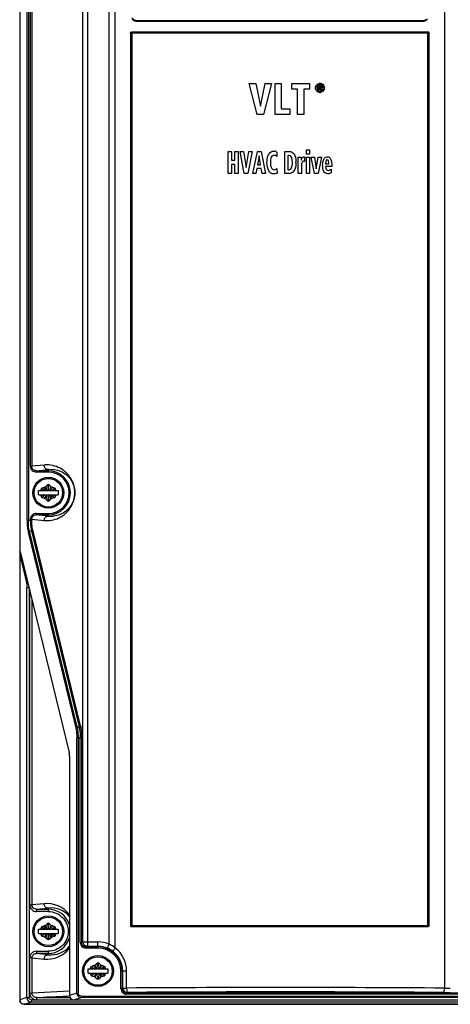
# Model space of a CAD drawing. Header units: inches. Extents: x 0 to 82.7, y 0 to 58.5.
# Tile 4 of 67: x 9.8 to 13.6, y 19.6 to 28.4. Entities that reach past the tile are written whole.
import ezdxf

# ---------------------------------------------------------------- set-up
doc = ezdxf.new("R2010")
doc.units = ezdxf.units.IN
doc.header["$LTSCALE"] = 4.547244
doc.header["$MEASUREMENT"] = 0
doc.layers.get('0').update_dxf_attribs({"linetype": 'CONTINUOUS'})

msp = doc.modelspace()

# ---------------------------------------------------------------- linework, layer by layer
at = {"color": 7, "linetype": 'CONTINUOUS'}
for p, q in [((9.758, 36.0884), (9.758, 19.6232)), ((9.8236, 23.9057), (9.8236, 36.0641)), ((9.8352, 36.0641), (9.8352, 23.9057)), ((10.362, 35.8936), (10.362, 20.1002)), ((10.5581, 20.1189), (10.5581, 35.8936)), ((10.3232, 20.1395), (10.3232, 35.8543)), ((10.6106, 20.0854), (10.6106, 35.854)), ((13.551, 35.854), (13.551, 19.7273)), ((9.8546, 24.3874), (9.8546, 29.9384)), ((9.8663, 29.9384), (9.8663, 24.3874)), ((10.8094, 28.3661), (10.8068, 28.3661)), ((10.8076, 28.362), (13.354, 28.362)), ((13.3547, 28.3661), (13.3522, 28.3661)), ((10.7483, 28.2587), (10.7483, 20.2836)), ((10.7483, 28.2587), (10.7527, 28.2587)), ((10.7527, 28.2587), (10.7527, 20.2836)), ((10.7548, 28.2565), (10.7527, 28.2587)), ((10.7548, 20.2858), (10.7548, 28.2565)), ((13.4068, 28.2565), (10.7548, 28.2565)), ((10.7561, 28.2666), (13.4055, 28.2666)), ((10.7588, 28.2604), (10.7565, 28.2627)), ((10.7565, 28.2627), (13.4051, 28.2627)), ((13.4028, 28.2604), (10.7588, 28.2604)), ((10.7592, 28.2565), (10.7592, 20.2858)), ((13.4024, 20.2858), (13.4024, 28.2565)), ((13.4028, 28.2604), (13.4051, 28.2627)), ((13.4068, 28.2565), (13.4089, 28.2587)), ((13.4068, 28.2565), (13.4068, 20.2858)), ((13.4089, 20.2836), (13.4089, 28.2587)), ((13.4089, 28.2587), (13.4132, 28.2587)), ((13.4132, 20.2836), (13.4132, 28.2587)), ((11.8776, 27.5298), (11.8079, 27.8054)), ((11.8079, 27.8054), (11.867, 27.8054)), ((11.867, 27.8054), (11.9083, 27.6043)), ((11.9083, 27.6043), (11.9511, 27.8054)), ((12.0075, 27.8054), (11.9367, 27.5298)), ((11.9511, 27.8054), (12.0075, 27.8054)), ((12.0391, 27.5298), (12.0391, 27.8054)), ((12.0391, 27.8054), (12.0938, 27.8054)), ((12.0938, 27.8054), (12.0938, 27.5794)), ((12.1893, 27.7556), (12.1893, 27.8054)), ((12.1893, 27.8054), (12.346, 27.8054)), ((12.346, 27.8054), (12.346, 27.7556)), ((12.4243, 27.7456), (12.4243, 27.7893)), ((12.4243, 27.7893), (12.4394, 27.7893)), ((12.2402, 27.7556), (12.1893, 27.7556)), ((12.2402, 27.5298), (12.2402, 27.7556)), ((12.2949, 27.7556), (12.2949, 27.5298)), ((12.346, 27.7556), (12.2949, 27.7556)), ((12.4329, 27.7456), (12.4243, 27.7456)), ((12.4329, 27.782), (12.4329, 27.7715)), ((12.4386, 27.782), (12.4329, 27.782)), ((12.4329, 27.7715), (12.4396, 27.7715)), ((12.4329, 27.7642), (12.4329, 27.7456)), ((12.4368, 27.7642), (12.4329, 27.7642)), ((12.4462, 27.7456), (12.4368, 27.7642)), ((12.4456, 27.7646), (12.4563, 27.7456)), ((12.4563, 27.7456), (12.4462, 27.7456)), ((11.9367, 27.5298), (11.8776, 27.5298)), ((12.1715, 27.5298), (12.0391, 27.5298)), ((12.0938, 27.5794), (12.1715, 27.5794)), ((12.1715, 27.5794), (12.1715, 27.5298)), ((12.2949, 27.5298), (12.2402, 27.5298)), ((11.6202, 27.0023), (11.6202, 27.1991)), ((11.6202, 27.1991), (11.6494, 27.1991)), ((11.6494, 27.1991), (11.6494, 27.1206)), ((11.6801, 27.1206), (11.6801, 27.1991)), ((11.6801, 27.1991), (11.7093, 27.1991)), ((11.7093, 27.1991), (11.7093, 27.0023)), ((11.7637, 27.0023), (11.7264, 27.1991)), ((11.7264, 27.1991), (11.758, 27.1991)), ((11.758, 27.1991), (11.7801, 27.0554)), ((11.7801, 27.0554), (11.8029, 27.1991)), ((11.833, 27.1991), (11.7952, 27.0023)), ((11.8029, 27.1991), (11.833, 27.1991)), ((11.8392, 27.0023), (11.8808, 27.1991)), ((11.8808, 27.1991), (11.9131, 27.1991)), ((11.9131, 27.1991), (11.9532, 27.0023)), ((12.0556, 27.1929), (12.0541, 27.1545)), ((12.1243, 27.0023), (12.1243, 27.1991)), ((12.1243, 27.1991), (12.1687, 27.1991)), ((12.3188, 27.1744), (12.3188, 27.2138)), ((12.3188, 27.2138), (12.347, 27.2138)), ((12.347, 27.1744), (12.3188, 27.1744)), ((12.347, 27.2138), (12.347, 27.1744)), ((11.6494, 27.1206), (11.6801, 27.1206)), ((11.8968, 27.1614), (11.8815, 27.0794)), ((11.9096, 27.0794), (11.8968, 27.1614)), ((12.1535, 27.1647), (12.1535, 27.0366)), ((12.1611, 27.1647), (12.1535, 27.1647)), ((12.2451, 27.1492), (12.2708, 27.1492)), ((12.2459, 27.0023), (12.2459, 27.1185)), ((12.2708, 27.1492), (12.2716, 27.1227)), ((12.2716, 27.1227), (12.2763, 27.1341)), ((12.298, 27.1514), (12.302, 27.1514)), ((12.302, 27.1514), (12.302, 27.1103)), ((12.3188, 27.0023), (12.3188, 27.1492)), ((12.3188, 27.1492), (12.347, 27.1492)), ((12.347, 27.1492), (12.347, 27.0023)), ((12.3892, 27.0023), (12.3602, 27.1492)), ((12.3602, 27.1492), (12.3896, 27.1492)), ((12.3896, 27.1492), (12.4068, 27.0443)), ((12.4068, 27.0443), (12.4241, 27.1492)), ((12.4518, 27.1492), (12.4226, 27.0023)), ((12.4241, 27.1492), (12.4518, 27.1492)), ((12.4903, 27.0974), (12.4899, 27.0881)), ((12.4899, 27.0881), (12.5192, 27.0881)), ((11.6494, 27.0023), (11.6202, 27.0023)), ((11.6494, 27.0841), (11.6494, 27.0023)), ((11.6801, 27.0841), (11.6494, 27.0841)), ((11.6801, 27.0023), (11.6801, 27.0841)), ((11.7093, 27.0023), (11.6801, 27.0023)), ((11.7952, 27.0023), (11.7637, 27.0023)), ((11.8675, 27.0023), (11.8392, 27.0023)), ((11.8761, 27.0462), (11.8675, 27.0023)), ((11.9154, 27.0462), (11.8761, 27.0462)), ((11.8815, 27.0794), (11.9096, 27.0794)), ((11.9231, 27.0023), (11.9154, 27.0462)), ((11.9532, 27.0023), (11.9231, 27.0023)), ((12.0548, 27.047), (12.0559, 27.0058)), ((12.165, 27.0023), (12.1243, 27.0023)), ((12.1535, 27.0366), (12.1628, 27.0366)), ((12.274, 27.0023), (12.2459, 27.0023)), ((12.274, 27.068), (12.274, 27.0023)), ((12.347, 27.0023), (12.3188, 27.0023)), ((12.4226, 27.0023), (12.3892, 27.0023)), ((12.545, 27.064), (12.4899, 27.064)), ((12.5394, 27.0419), (12.54, 27.0083)), ((12.545, 27.0746), (12.545, 27.064)), ((9.8546, 24.3874), (9.8663, 24.3874)), ((9.9751, 24.3985), (9.8663, 24.3874)), ((9.9064, 24.3481), (10.0139, 24.3591)), ((10.0139, 24.3363), (10.0139, 24.3591)), ((9.9064, 24.3481), (9.9064, 24.3363)), ((9.9064, 24.3481), (10.0139, 24.3481)), ((10.0143, 24.3363), (9.9064, 24.3363)), ((9.9764, 24.1996), (9.9566, 24.1932)), ((9.9785, 24.1749), (9.958, 24.1921)), ((9.9849, 24.1898), (9.9767, 24.1992)), ((10.0015, 24.1707), (9.9849, 24.1898)), ((10.006, 24.2217), (9.9906, 24.2078)), ((9.9968, 24.1898), (9.9907, 24.2073)), ((10.0116, 24.189), (10.0139, 24.1758)), ((10.0139, 24.1758), (10.016, 24.1884)), ((10.016, 24.1884), (10.0217, 24.2214)), ((10.0372, 24.2078), (10.0218, 24.2217)), ((10.0262, 24.1708), (10.0428, 24.1898)), ((10.0311, 24.1901), (10.028, 24.181)), ((10.0347, 24.2007), (10.0311, 24.1901)), ((10.0372, 24.2078), (10.0347, 24.2007)), ((10.0428, 24.1898), (10.051, 24.1992)), ((10.0711, 24.1932), (10.0514, 24.1996)), ((9.9261, 24.1314), (9.9261, 24.1708)), ((9.9261, 24.1708), (10.0082, 24.1708)), ((9.9261, 24.1314), (10.0082, 24.1314)), ((9.9506, 24.1708), (9.9487, 24.1795)), ((9.9487, 24.1226), (9.9506, 24.1314)), ((9.9678, 24.1296), (9.949, 24.1227)), ((9.9566, 24.1089), (9.9764, 24.1025)), ((9.9726, 24.1314), (9.9678, 24.1296)), ((9.9849, 24.1124), (9.9767, 24.1029)), ((9.9839, 24.1705), (9.9785, 24.1749)), ((10.0015, 24.1314), (9.9849, 24.1124)), ((9.9906, 24.0943), (9.993, 24.1015)), ((9.993, 24.1015), (9.9966, 24.112)), ((9.9966, 24.112), (9.9998, 24.1211)), ((9.9998, 24.1211), (10.0015, 24.1261)), ((10.0015, 24.1261), (10.0033, 24.1314)), ((10.0117, 24.1137), (10.006, 24.0808)), ((10.0082, 24.1708), (10.0139, 24.1758)), ((10.0139, 24.1263), (10.0082, 24.1314)), ((10.0139, 24.1263), (10.0117, 24.1137)), ((10.0139, 24.1758), (10.0195, 24.1708)), ((10.0195, 24.1314), (10.0139, 24.1263)), ((10.0161, 24.1132), (10.0139, 24.1263)), ((10.0195, 24.1708), (10.1016, 24.1708)), ((10.0195, 24.1314), (10.1016, 24.1314)), ((10.0262, 24.176), (10.0244, 24.1708)), ((10.028, 24.181), (10.0262, 24.176)), ((10.0262, 24.1314), (10.0428, 24.1123)), ((10.031, 24.1123), (10.037, 24.0948)), ((10.0428, 24.1123), (10.051, 24.1029)), ((10.0438, 24.1317), (10.0492, 24.1273)), ((10.0492, 24.1273), (10.0697, 24.11)), ((10.0514, 24.1025), (10.0711, 24.1089)), ((10.0551, 24.1708), (10.0599, 24.1726)), ((10.0599, 24.1726), (10.0787, 24.1794)), ((10.079, 24.1795), (10.0771, 24.1708)), ((10.0771, 24.1314), (10.079, 24.1226)), ((10.1016, 24.1708), (10.1016, 24.1314)), ((9.9906, 24.0943), (10.006, 24.0804)), ((10.0218, 24.0804), (10.0372, 24.0943)), ((9.9064, 23.9658), (9.9064, 23.954)), ((9.9064, 23.9658), (10.0139, 23.9658)), ((10.0139, 23.954), (9.9064, 23.954)), ((10.0139, 23.943), (9.9064, 23.954)), ((10.0139, 23.943), (10.0139, 23.9658)), ((9.8236, 23.9057), (9.8663, 23.9057)), ((9.8546, 23.9057), (9.8546, 23.9148)), ((9.8663, 23.9148), (9.8546, 23.9148)), ((9.8663, 23.9148), (9.8663, 23.9057)), ((9.8663, 23.9148), (9.9751, 23.9037)), ((9.833, 23.7993), (10.2598, 22.0504)), ((10.2715, 22.06), (9.8447, 23.8089)), ((9.8624, 23.8089), (9.8447, 23.8089)), ((9.8624, 23.8089), (10.2892, 22.06)), ((10.3008, 22.0697), (9.874, 23.8186)), ((9.758, 23.5958), (9.8181, 23.3492)), ((9.7608, 23.6275), (10.1991, 21.8316)), ((9.8224, 19.6421), (9.8224, 23.3009)), ((9.8418, 23.3009), (9.8224, 23.3009)), ((9.8418, 23.2955), (9.8418, 19.6421)), ((9.848, 20.4701), (9.848, 23.2703)), ((9.8674, 23.1908), (9.8674, 20.4701)), ((10.2715, 22.06), (10.2892, 22.06)), ((10.3103, 21.9633), (10.2676, 21.9633)), ((10.2676, 19.6827), (10.2676, 21.9633)), ((10.2792, 21.9633), (10.2792, 19.6827)), ((10.2987, 20.1355), (10.2987, 21.9633)), ((10.3103, 21.9633), (10.3103, 20.1355)), ((10.202, 21.7993), (10.202, 19.6625)), ((9.848, 20.4701), (9.8674, 20.4701)), ((9.9751, 20.4811), (9.8674, 20.4701)), ((9.9077, 20.4309), (10.0139, 20.4418)), ((9.9077, 20.4309), (10.0139, 20.4309)), ((9.9077, 20.4309), (9.9077, 20.4113)), ((10.0145, 20.4113), (9.9077, 20.4113)), ((10.0139, 20.4113), (10.0139, 20.4418)), ((9.9261, 20.2534), (10.0082, 20.2534)), ((9.9261, 20.2141), (9.9261, 20.2534)), ((9.9506, 20.2534), (9.9487, 20.2622)), ((9.9764, 20.2823), (9.9566, 20.2759)), ((9.9785, 20.2576), (9.958, 20.2748)), ((9.9849, 20.2725), (9.9767, 20.2819)), ((9.9839, 20.2532), (9.9785, 20.2576)), ((10.0015, 20.2534), (9.9849, 20.2725)), ((10.006, 20.3044), (9.9906, 20.2905)), ((9.9968, 20.2725), (9.9907, 20.29)), ((10.0082, 20.2534), (10.0139, 20.2585)), ((10.0116, 20.2717), (10.0139, 20.2585)), ((10.0139, 20.2585), (10.016, 20.2711)), ((10.0139, 20.2585), (10.0195, 20.2534)), ((10.016, 20.2711), (10.0217, 20.3041)), ((10.0195, 20.2534), (10.1016, 20.2534)), ((10.0372, 20.2905), (10.0218, 20.3044)), ((10.0262, 20.2587), (10.0244, 20.2534)), ((10.0262, 20.2534), (10.0428, 20.2725)), ((10.028, 20.2637), (10.0262, 20.2587)), ((10.0311, 20.2728), (10.028, 20.2637)), ((10.0347, 20.2833), (10.0311, 20.2728)), ((10.0372, 20.2905), (10.0347, 20.2833)), ((10.0428, 20.2725), (10.051, 20.2819)), ((10.0711, 20.2759), (10.0514, 20.2823)), ((10.0551, 20.2534), (10.0599, 20.2552)), ((10.0599, 20.2552), (10.0787, 20.2621)), ((10.079, 20.2622), (10.0771, 20.2534)), ((10.1016, 20.2534), (10.1016, 20.2141)), ((10.7527, 20.2836), (10.7483, 20.2836)), ((10.7548, 20.2858), (10.7527, 20.2836)), ((10.7548, 20.2858), (13.4068, 20.2858)), ((13.4055, 20.2757), (10.7561, 20.2757)), ((10.7588, 20.2819), (10.7565, 20.2796)), ((13.4051, 20.2796), (10.7565, 20.2796)), ((10.7588, 20.2819), (13.4028, 20.2819)), ((13.4028, 20.2819), (13.4051, 20.2796)), ((13.4068, 20.2858), (13.4089, 20.2836)), ((13.4132, 20.2836), (13.4089, 20.2836)), ((9.9261, 20.2141), (10.0082, 20.2141)), ((9.9487, 20.2053), (9.9506, 20.2141)), ((9.9678, 20.2123), (9.949, 20.2054)), ((9.9566, 20.1916), (9.9764, 20.1852)), ((9.9726, 20.2141), (9.9678, 20.2123)), ((9.9849, 20.195), (9.9767, 20.1856)), ((10.0015, 20.2141), (9.9849, 20.195)), ((9.9906, 20.177), (9.993, 20.1842)), ((9.9906, 20.177), (10.006, 20.1631)), ((9.993, 20.1842), (9.9966, 20.1947)), ((9.9966, 20.1947), (9.9998, 20.2038)), ((9.9998, 20.2038), (10.0015, 20.2088)), ((10.0015, 20.2088), (10.0033, 20.2141)), ((10.0117, 20.1964), (10.006, 20.1634)), ((10.0139, 20.209), (10.0082, 20.2141)), ((10.0139, 20.209), (10.0117, 20.1964)), ((10.0195, 20.2141), (10.0139, 20.209)), ((10.0161, 20.1958), (10.0139, 20.209)), ((10.0195, 20.2141), (10.1016, 20.2141)), ((10.0218, 20.1631), (10.0372, 20.177)), ((10.0262, 20.2141), (10.0428, 20.195)), ((10.031, 20.195), (10.037, 20.1775)), ((10.0428, 20.195), (10.051, 20.1856)), ((10.0438, 20.2143), (10.0492, 20.2099)), ((10.0492, 20.2099), (10.0697, 20.1927)), ((10.0514, 20.1852), (10.0711, 20.1916)), ((10.0771, 20.2141), (10.079, 20.2053)), ((10.3232, 20.1395), (10.3103, 20.1355)), ((10.3232, 20.1395), (10.4568, 20.1395)), ((10.4568, 20.0847), (10.4568, 20.1395)), ((9.9077, 20.0562), (10.0139, 20.0562)), ((9.9077, 20.0562), (9.9077, 20.0366)), ((10.0139, 20.0257), (10.0139, 20.0562)), ((10.2987, 20.1355), (10.3103, 20.1355)), ((10.3501, 20.0965), (10.362, 20.1002)), ((10.3501, 20.0965), (10.4568, 20.0965)), ((10.3501, 20.0965), (10.3501, 20.0847)), ((10.4568, 20.0847), (10.3501, 20.0847)), ((10.4568, 20.1002), (10.362, 20.1002)), ((10.5428, 20.0827), (10.5581, 20.1189)), ((9.8674, 19.9974), (9.848, 19.9974)), ((9.848, 19.6827), (9.848, 19.9974)), ((9.8674, 19.9974), (9.9751, 19.9864)), ((9.8674, 19.9974), (9.8674, 19.6827)), ((10.0139, 20.0257), (9.9077, 20.0366)), ((10.0139, 20.0366), (9.9077, 20.0366)), ((10.369, 19.8991), (10.4511, 19.8991)), ((10.369, 19.8597), (10.369, 19.8991)), ((10.3935, 19.8991), (10.3917, 19.9079)), ((10.4193, 19.928), (10.3996, 19.9216)), ((10.4214, 19.9032), (10.4009, 19.9204)), ((10.4278, 19.9182), (10.4196, 19.9276)), ((10.4268, 19.8988), (10.4214, 19.9032)), ((10.4444, 19.8991), (10.4278, 19.9182)), ((10.4489, 19.95), (10.4335, 19.9362)), ((10.4397, 19.9182), (10.4337, 19.9357)), ((10.4511, 19.8991), (10.4568, 19.9042)), ((10.4545, 19.9173), (10.4568, 19.9042)), ((10.4568, 19.9042), (10.4589, 19.9168)), ((10.4568, 19.9042), (10.4624, 19.8991)), ((10.4589, 19.9168), (10.4646, 19.9497)), ((10.4624, 19.8991), (10.5445, 19.8991)), ((10.4801, 19.9362), (10.4647, 19.95)), ((10.4691, 19.9044), (10.4673, 19.8991)), ((10.4691, 19.8991), (10.4857, 19.9181)), ((10.4709, 19.9094), (10.4691, 19.9044)), ((10.474, 19.9185), (10.4709, 19.9094)), ((10.4776, 19.929), (10.474, 19.9185)), ((10.4801, 19.9362), (10.4776, 19.929)), ((10.4857, 19.9181), (10.4939, 19.9276)), ((10.514, 19.9216), (10.4943, 19.928)), ((10.4981, 19.8991), (10.5028, 19.9009)), ((10.5028, 19.9009), (10.5216, 19.9078)), ((10.5219, 19.9079), (10.52, 19.8991)), ((10.5445, 19.8991), (10.5445, 19.8597)), ((10.7129, 19.8794), (10.6621, 19.8794)), ((10.6621, 19.7234), (10.6621, 19.8794)), ((10.6739, 19.8794), (10.6739, 19.7234)), ((10.6784, 19.728), (10.6784, 19.8794)), ((10.7129, 19.728), (10.7129, 19.8794)), ((10.369, 19.8597), (10.4511, 19.8597)), ((10.3917, 19.851), (10.3935, 19.8597)), ((10.4107, 19.8579), (10.3919, 19.851)), ((10.3996, 19.8373), (10.4193, 19.8309)), ((10.4155, 19.8597), (10.4107, 19.8579)), ((10.4278, 19.8407), (10.4196, 19.8313)), ((10.4444, 19.8597), (10.4278, 19.8407)), ((10.4335, 19.8227), (10.4359, 19.8298)), ((10.4335, 19.8227), (10.4489, 19.8088)), ((10.4359, 19.8298), (10.4396, 19.8404)), ((10.4396, 19.8404), (10.4427, 19.8495)), ((10.4427, 19.8495), (10.4444, 19.8545)), ((10.4444, 19.8545), (10.4462, 19.8597)), ((10.4547, 19.8421), (10.4489, 19.8091)), ((10.4568, 19.8547), (10.4511, 19.8597)), ((10.4568, 19.8547), (10.4547, 19.8421)), ((10.4624, 19.8597), (10.4568, 19.8547)), ((10.459, 19.8415), (10.4568, 19.8547)), ((10.4624, 19.8597), (10.5445, 19.8597)), ((10.4647, 19.8088), (10.4801, 19.8227)), ((10.4691, 19.8598), (10.4857, 19.8407)), ((10.4739, 19.8407), (10.4799, 19.8232)), ((10.4857, 19.8407), (10.4939, 19.8313)), ((10.4867, 19.86), (10.4921, 19.8556)), ((10.4921, 19.8556), (10.5126, 19.8384)), ((10.4943, 19.8309), (10.514, 19.8373)), ((10.52, 19.8597), (10.5219, 19.851)), ((10.202, 19.6997), (9.8674, 19.6827)), ((10.6621, 19.7234), (10.6739, 19.7234)), ((10.6784, 19.728), (10.6739, 19.7234)), ((10.6784, 19.728), (10.7129, 19.728)), ((9.8224, 19.6421), (9.758, 19.6232)), ((9.8224, 19.6421), (9.8418, 19.6421)), ((9.848, 19.6827), (9.8674, 19.6827)), ((9.8616, 19.6226), (9.9098, 19.6229)), ((9.8616, 19.6226), (9.8616, 19.6029)), ((9.9078, 19.6434), (10.2022, 19.6584)), ((9.9078, 19.6434), (10.2071, 19.6434)), ((9.9078, 19.6434), (9.9078, 19.6231)), ((9.9078, 19.6228), (19.1356, 19.6228)), ((10.1806, 19.6455), (10.146, 19.6459)), ((10.1825, 19.6455), (10.1764, 19.6456)), ((10.1836, 19.6454), (10.1806, 19.6455)), ((10.2676, 19.6827), (10.202, 19.6625)), ((10.2416, 19.6235), (10.3069, 19.6435)), ((10.2676, 19.6827), (10.2792, 19.6827)), ((10.3069, 19.6553), (18.7365, 19.6553)), ((10.3069, 19.6553), (10.3069, 19.6435)), ((18.7365, 19.6435), (10.3069, 19.6435)), ((10.7132, 19.6841), (10.7178, 19.6886)), ((10.7132, 19.6841), (18.3303, 19.6841)), ((10.7132, 19.6841), (10.7132, 19.6723)), ((18.3302, 19.6723), (10.7132, 19.6723)), ((9.7973, 19.5826), (9.7989, 19.5841)), ((9.7973, 19.5826), (13.6848, 19.5826)), ((9.7976, 19.5841), (9.8616, 19.6029)), ((19.2459, 19.5841), (9.7976, 19.5841)), ((19.1818, 19.6029), (9.8616, 19.6029))]:
    msp.add_line(p, q, dxfattribs=at)
for centre, radius in [((10.0139, 24.1511), 0.1378), ((10.0139, 24.1511), 0.1271), ((10.0139, 20.2338), 0.1378), ((10.0139, 20.2338), 0.1271), ((10.4568, 19.8794), 0.1378), ((10.4568, 19.8794), 0.1271)]:
    msp.add_circle(centre, radius, dxfattribs=at)
for centre, radius, start, end in [((10.807, 28.4241), 0.058, 254.88377, 269.86832), ((10.9732, 28.1868), 0.2446, 132.0557, 132.85626), ((10.8088, 28.4271), 0.0587, 268.00986, 270.52359), ((13.1883, 28.1867), 0.2447, 47.14392, 47.944), ((13.3538, 28.4271), 0.0651, 270.14704, 285.46007), ((13.3532, 28.4267), 0.0583, 292.0809, 299.70712), ((12.4427, 27.7657), 0.0436, 135.58959, 140.36528), ((12.441, 27.7695), 0.0294, 136.9775, 142.09709), ((12.4394, 27.7637), 0.0441, 89.96117, 94.77336), ((12.4395, 27.7624), 0.0454, 85.23767, 90.04051), ((12.4389, 27.7703), 0.0282, 32.76879, 42.8722), ((12.4378, 27.7676), 0.0411, 43.92504, 48.91701), ((12.4402, 27.769), 0.0384, 19.17549, 34.22494), ((12.4565, 27.7667), 0.0452, 175.58614, 179.3475), ((12.4516, 27.7671), 0.0403, 171.51255, 175.58594), ((12.4428, 27.7688), 0.0435, 224.13594, 228.99217), ((12.4404, 27.7661), 0.0399, 228.99801, 234.08152), ((12.4404, 27.77), 0.0286, 142.10185, 152.49087), ((12.4402, 27.7643), 0.0285, 207.85106, 223.02073), ((12.4395, 27.772), 0.0453, 269.95785, 274.78049), ((12.4232, 27.7672), 0.0443, 356.19279, 0.03749), ((12.4397, 27.7658), 0.039, 325.95345, 330.96726), ((12.4391, 27.7687), 0.0396, 14.22018, 19.16828), ((12.0296, 27.1642), 0.0379, 66.94247, 81.4626), ((11.8867, 27.099), 0.3376, 359.99274, 0.96074), ((12.0723, 27.136), 0.1733, 3.34567, 4.38372), ((12.4398, 27.068), 0.1658, 174.43725, 180.01095), ((10.0006, 24.148), 0.2517, 86.20215, 95.82436), ((10.0139, 24.1511), 0.1971, 270, 90), ((10.0139, 24.1511), 0.1852, 270, 89.87758), ((9.9603, 24.182), 0.0118, 107.97221, 192.02779), ((9.9642, 24.2371), 0.0394, 287.97221, 312.02779), ((0.5587, 20.9375), 9.9827, 18.89813, 19.01382), ((10.0139, 24.2129), 0.0118, 47.97221, 132.02779), ((11.888, 24.5277), 1.9066, 189.88492, 190.23251), ((10.0635, 24.2371), 0.0394, 227.97221, 252.02779), ((11.8454, 22.061), 2.7739, 130.10149, 130.21759), ((10.0674, 24.182), 0.0118, 347.97221, 72.02779), ((9.9603, 24.1201), 0.0118, 167.97221, 252.02779), ((9.8019, 23.7229), 0.4793, 69.14378, 69.75687), ((8.1823, 26.2411), 2.7739, 310.10149, 310.21759), ((10.5101, 23.4881), 0.8312, 129.77407, 130.20978), ((9.9642, 24.0651), 0.0394, 47.97221, 72.02779), ((10.2321, 23.8221), 0.3967, 128.77299, 129.77629), ((8.1398, 23.7745), 1.9066, 9.88492, 10.23251), ((19.469, 27.3647), 9.9827, 198.89813, 199.01382), ((10.0635, 24.0651), 0.0394, 107.97221, 132.02779), ((9.7957, 24.48), 0.3967, 308.77299, 309.77629), ((9.5177, 24.814), 0.8312, 309.77407, 310.20978), ((10.2258, 24.5793), 0.4793, 249.14378, 249.75687), ((10.0674, 24.1201), 0.0118, 287.97221, 12.02779), ((10.0139, 24.0892), 0.0118, 227.97221, 312.02779), ((10.0394, 24.1539), 0.2124, 263.09416, 275.8623), ((10.0007, 20.2319), 0.2506, 36.55018, 95.86774), ((10.0394, 20.2321), 0.2112, 39.67898, 96.95414), ((10.0139, 20.2338), 0.1972, 17.33481, 90), ((9.9603, 20.2647), 0.0118, 107.97221, 192.02779), ((9.8019, 19.8055), 0.4793, 69.14378, 69.75687), ((9.9642, 20.3198), 0.0394, 287.97221, 312.02779), ((0.5587, 17.0202), 9.9827, 18.89813, 19.01382), ((10.0139, 20.2956), 0.0118, 47.97221, 132.02779), ((11.888, 20.6104), 1.9066, 189.88492, 190.23251), ((10.0635, 20.3198), 0.0394, 227.97221, 252.02779), ((9.7957, 20.5627), 0.3967, 308.77299, 309.77629), ((9.5177, 20.8967), 0.8312, 309.77407, 310.20978), ((11.8454, 18.1437), 2.7739, 130.10149, 130.21759), ((10.0674, 20.2647), 0.0118, 347.97221, 72.02779), ((9.9603, 20.2028), 0.0118, 167.97221, 252.02779), ((8.1823, 22.3238), 2.7739, 310.10149, 310.21759), ((10.5101, 19.5708), 0.8312, 129.77407, 130.20978), ((9.9642, 20.1477), 0.0394, 47.97221, 72.02779), ((10.2321, 19.9048), 0.3967, 128.77299, 129.77629), ((10.0139, 20.1719), 0.0118, 227.97221, 312.02779), ((10.0139, 20.2338), 0.1972, 270, 342.66519), ((8.1398, 19.8571), 1.9066, 9.88492, 10.23251), ((19.469, 23.4473), 9.9827, 198.89813, 199.01382), ((10.0635, 20.1477), 0.0394, 107.97221, 132.02779), ((10.2258, 20.662), 0.4793, 249.14378, 249.75687), ((10.0674, 20.2028), 0.0118, 287.97221, 12.02779), ((10.4568, 19.8794), 0.2601, 67.06557, 90), ((10.0007, 20.2356), 0.2506, 264.13225, 323.44984), ((10.0394, 20.2354), 0.2112, 263.04539, 320.32108), ((10.4568, 19.8794), 0.2208, 67.06557, 90), ((10.4568, 19.8794), 0.2171, 0, 90), ((10.4568, 19.8794), 0.2053, 0, 90), ((10.4541, 19.8732), 0.2275, 52.73935, 67.05147), ((10.4586, 19.8795), 0.2198, 359.99008, 52.69403), ((10.4541, 19.8793), 0.2588, 0.0174, 52.7747), ((10.4032, 19.9103), 0.0118, 107.97221, 192.02779), ((10.2448, 19.4512), 0.4793, 69.14378, 69.75687), ((10.4071, 19.9654), 0.0394, 287.97221, 312.02779), ((1.0016, 16.6658), 9.9827, 18.89813, 19.01382), ((10.4568, 19.9413), 0.0118, 47.97221, 132.02779), ((12.3309, 20.256), 1.9066, 189.88492, 190.23251), ((10.5064, 19.9654), 0.0394, 227.97221, 252.02779), ((10.2386, 20.2084), 0.3967, 308.77299, 309.77629), ((9.9606, 20.5424), 0.8312, 309.77407, 310.20978), ((12.2883, 17.7894), 2.7739, 130.10149, 130.21759), ((10.5103, 19.9103), 0.0118, 347.97221, 72.02779), ((10.4032, 19.8485), 0.0118, 167.97221, 252.02779), ((8.6252, 21.9695), 2.7739, 310.10149, 310.21759), ((10.953, 19.2165), 0.8312, 129.77407, 130.20978), ((10.4071, 19.7934), 0.0394, 47.97221, 72.02779), ((10.675, 19.5505), 0.3967, 128.77299, 129.77629), ((10.4568, 19.8176), 0.0118, 227.97221, 312.02779), ((8.5827, 19.5028), 1.9066, 9.88492, 10.23251), ((19.912, 23.093), 9.9827, 198.89813, 199.01382), ((10.5064, 19.7934), 0.0394, 107.97221, 132.02779), ((10.6687, 20.3076), 0.4793, 249.14378, 249.75687), ((10.5103, 19.8485), 0.0118, 287.97221, 12.02779), ((10.7132, 19.7234), 0.0511, 179.96169, 270.03831), ((10.7131, 19.7234), 0.0392, 179.90113, 270.09887), ((10.7179, 19.7281), 0.0394, 180.18918, 269.81082), ((12.0806, -190.2096), 209.942, 89.598732, 90.373285), ((13.6033, 26.4957), 6.7686, 269.55653, 270.00099), ((9.835, 19.6224), 0.077, 180.76083, 187.50666), ((9.8618, 19.6423), 0.0394, 180.23967, 269.76304), ((9.9098, 19.6811), 0.0582, 265.94966, 269.98519), ((10.0926, 9.415), 10.2311, 89.85361, 90.14458), ((10.1003, 12.0041), 7.642, 89.6575, 89.86165), ((12.0806, -188.8775), 208.5706, 89.597527, 90.374389), ((13.6033, 27.8777), 8.19, 269.59685, 270.00091)]:
    msp.add_arc(centre, radius, start, end, dxfattribs=at)
for centre, major_axis, ratio, start_param, end_param in [((9.7647, 23.6598), (0, 0.0394), 0.170886, -4.712389, -3.752458), ((9.7779, 23.5935), (0.0058, -0.0236), 0.811243, 9.875205, 10.703351), ((10.1953, 21.7993), (0, 0.0394), 0.170886, -1.570796, -0.610865), ((9.7979, 19.6236), (-0.0384, -0.0112), 0.984516, -0.280449, 1.281936), ((10.2419, 19.6629), (0.0382, 0.0117), 0.984399, 2.848396, 4.410376)]:
    msp.add_ellipse(centre, major_axis=major_axis, ratio=ratio, start_param=start_param, end_param=end_param, dxfattribs=at)
for points in [[(10.7583, 28.3971), (10.7633, 28.3885), (10.771, 28.381), (10.7797, 28.376)], [(10.7626, 28.3806), (10.774, 28.369), (10.7914, 28.362), (10.8076, 28.362)], [(10.7918, 28.3681), (10.7845, 28.3701), (10.7774, 28.3736), (10.7714, 28.3783)], [(10.7797, 28.376), (10.7879, 28.3714), (10.7974, 28.3688), (10.8068, 28.3684)], [(13.3522, 28.3684), (13.36, 28.3683), (13.3679, 28.3698), (13.3751, 28.3728)], [(13.3901, 28.3782), (13.3802, 28.3706), (13.3672, 28.3661), (13.3547, 28.3661)], [(13.3712, 28.3643), (13.3815, 28.3672), (13.3915, 28.373), (13.399, 28.3806)], [(10.7527, 28.2587), (10.7526, 28.2605), (10.7546, 28.2627), (10.7565, 28.2627)], [(10.7597, 28.2603), (10.7576, 28.2605), (10.7549, 28.2585), (10.7548, 28.2565)], [(13.4067, 28.2556), (13.4069, 28.2576), (13.4048, 28.2603), (13.4028, 28.2604)], [(13.4051, 28.2627), (13.4069, 28.2627), (13.4089, 28.2605), (13.4089, 28.2587)], [(12.4, 27.7672), (12.4001, 27.7775), (12.4032, 27.7862), (12.4092, 27.7935)], [(12.4116, 27.7962), (12.415, 27.7996), (12.4187, 27.8023), (12.4228, 27.8042)], [(12.4252, 27.7943), (12.4232, 27.7931), (12.4212, 27.7915), (12.4195, 27.7896)], [(12.4228, 27.8042), (12.4267, 27.8061), (12.4311, 27.8073), (12.4357, 27.8076)], [(12.4319, 27.7972), (12.4295, 27.7966), (12.4273, 27.7956), (12.4252, 27.7943)], [(12.4394, 27.7982), (12.4368, 27.7982), (12.4342, 27.7978), (12.4319, 27.7972)], [(12.447, 27.7972), (12.4446, 27.7978), (12.4421, 27.7982), (12.4394, 27.7982)], [(12.4394, 27.7893), (12.4446, 27.7893), (12.4486, 27.7884), (12.4514, 27.7865)], [(12.4432, 27.8076), (12.4492, 27.8071), (12.4545, 27.8055), (12.4593, 27.8026)], [(12.4557, 27.7929), (12.4531, 27.7949), (12.4502, 27.7964), (12.447, 27.7972)], [(12.4595, 27.7895), (12.4583, 27.7908), (12.4571, 27.7919), (12.4557, 27.7929)], [(12.4593, 27.8026), (12.4613, 27.8015), (12.4631, 27.8001), (12.4649, 27.7986)], [(12.4675, 27.7961), (12.4691, 27.7944), (12.4706, 27.7926), (12.472, 27.7906)], [(12.4037, 27.7498), (12.4013, 27.7551), (12.4001, 27.7609), (12.4, 27.7672)], [(12.4115, 27.7385), (12.4082, 27.7419), (12.4056, 27.7457), (12.4037, 27.7498)], [(12.4113, 27.7672), (12.4113, 27.7652), (12.4115, 27.7632), (12.4118, 27.7613)], [(12.415, 27.7832), (12.4134, 27.7802), (12.4123, 27.7768), (12.4117, 27.7731)], [(12.4118, 27.7613), (12.4123, 27.7575), (12.4134, 27.7541), (12.4151, 27.751)], [(12.4257, 27.729), (12.4226, 27.7302), (12.4197, 27.7317), (12.417, 27.7337)], [(12.4194, 27.7449), (12.4248, 27.7391), (12.4314, 27.7362), (12.4394, 27.7362)], [(12.4394, 27.7267), (12.4345, 27.7267), (12.4299, 27.7275), (12.4257, 27.729)], [(12.4442, 27.7812), (12.4424, 27.7817), (12.4405, 27.782), (12.4386, 27.782)], [(12.4394, 27.7362), (12.4412, 27.7362), (12.4429, 27.7364), (12.4446, 27.7367)], [(12.4396, 27.7715), (12.4419, 27.7715), (12.4437, 27.7718), (12.445, 27.7726)], [(12.4676, 27.7385), (12.4609, 27.7316), (12.4528, 27.7277), (12.4433, 27.7268)], [(12.4469, 27.7772), (12.4468, 27.7793), (12.4459, 27.7806), (12.4442, 27.7812)], [(12.4446, 27.7367), (12.4479, 27.7372), (12.4509, 27.7384), (12.4537, 27.7401)], [(12.445, 27.7726), (12.4463, 27.7733), (12.4469, 27.7748), (12.4469, 27.7772)], [(12.4527, 27.7677), (12.4508, 27.766), (12.4485, 27.7649), (12.4456, 27.7646)], [(12.4514, 27.7865), (12.4542, 27.7845), (12.4556, 27.7811), (12.4556, 27.7762)], [(12.4556, 27.7762), (12.4555, 27.7723), (12.4545, 27.7695), (12.4527, 27.7677)], [(12.4537, 27.7401), (12.4558, 27.7414), (12.4577, 27.743), (12.4595, 27.7449)], [(12.4595, 27.7449), (12.4631, 27.7487), (12.4654, 27.7533), (12.4666, 27.7586)], [(12.4675, 27.7672), (12.4675, 27.7744), (12.4658, 27.7805), (12.4626, 27.7856)], [(12.4666, 27.7586), (12.467, 27.7604), (12.4673, 27.7623), (12.4674, 27.7642)], [(12.472, 27.744), (12.4707, 27.7421), (12.4692, 27.7402), (12.4676, 27.7385)], [(12.4788, 27.7672), (12.4788, 27.7596), (12.4771, 27.7528), (12.4738, 27.7469)], [(12.4775, 27.7784), (12.4783, 27.7749), (12.4788, 27.7712), (12.4788, 27.7672)], [(11.9717, 27.1482), (11.9751, 27.1608), (11.9795, 27.1713), (11.9852, 27.1791)], [(11.9852, 27.1791), (11.9967, 27.195), (12.0093, 27.2027), (12.0226, 27.2026)], [(12.0226, 27.2026), (12.0273, 27.2025), (12.0314, 27.2023), (12.0352, 27.2017)], [(12.0444, 27.1991), (12.0496, 27.1969), (12.0533, 27.1948), (12.0556, 27.1929)], [(12.1687, 27.1991), (12.1834, 27.1992), (12.1962, 27.1919), (12.2073, 27.1771)], [(12.2073, 27.1771), (12.218, 27.1627), (12.2237, 27.1386), (12.2243, 27.1047)], [(11.9664, 27.1016), (11.9664, 27.1195), (11.9682, 27.1351), (11.9717, 27.1482)], [(11.9827, 27.0268), (11.972, 27.0452), (11.9665, 27.0702), (11.9664, 27.1016)], [(12.0051, 27.1486), (11.9993, 27.1371), (11.9963, 27.1213), (11.9964, 27.1009)], [(11.9964, 27.1009), (11.9965, 27.0815), (11.9997, 27.0659), (12.0058, 27.0542)], [(12.0286, 27.1656), (12.0188, 27.1656), (12.0109, 27.16), (12.0051, 27.1486)], [(12.0448, 27.1618), (12.0407, 27.1644), (12.0354, 27.1656), (12.0286, 27.1656)], [(12.0541, 27.1545), (12.0519, 27.1568), (12.0489, 27.1592), (12.0448, 27.1618)], [(12.1939, 27.0988), (12.1941, 27.1418), (12.1831, 27.1647), (12.1611, 27.1647)], [(12.1865, 27.0546), (12.1914, 27.0662), (12.1939, 27.0808), (12.1939, 27.0988)], [(12.2244, 27.099), (12.2244, 27.0653), (12.2184, 27.0408), (12.2067, 27.0253)], [(12.2459, 27.1185), (12.2459, 27.1301), (12.2457, 27.1393), (12.2453, 27.1461)], [(12.2773, 27.0981), (12.2761, 27.0937), (12.2753, 27.089), (12.2748, 27.0841)], [(12.2763, 27.1341), (12.2777, 27.1375), (12.2792, 27.1406), (12.2811, 27.1432)], [(12.2828, 27.1084), (12.2803, 27.1058), (12.2785, 27.1024), (12.2773, 27.0981)], [(12.2811, 27.1432), (12.283, 27.1459), (12.2853, 27.148), (12.288, 27.1494)], [(12.2925, 27.112), (12.2884, 27.112), (12.2852, 27.1108), (12.2828, 27.1084)], [(12.288, 27.1494), (12.2906, 27.1508), (12.294, 27.1514), (12.298, 27.1514)], [(12.302, 27.1103), (12.2993, 27.1114), (12.2962, 27.112), (12.2925, 27.112)], [(12.4631, 27.0762), (12.4631, 27.0856), (12.4638, 27.0943), (12.4653, 27.1025)], [(12.4653, 27.1025), (12.4671, 27.1121), (12.4699, 27.121), (12.4738, 27.1289)], [(12.4738, 27.1289), (12.4809, 27.1435), (12.4911, 27.151), (12.5045, 27.1514)], [(12.492, 27.1093), (12.4911, 27.1052), (12.4906, 27.1012), (12.4903, 27.0974)], [(12.4963, 27.12), (12.4943, 27.117), (12.4929, 27.1134), (12.492, 27.1093)], [(12.5045, 27.1242), (12.5009, 27.1242), (12.4981, 27.1228), (12.4963, 27.12)], [(12.5045, 27.1514), (12.5068, 27.1514), (12.5103, 27.151), (12.5147, 27.1502)], [(12.5162, 27.1132), (12.5142, 27.1204), (12.5104, 27.1242), (12.5045, 27.1242)], [(12.5147, 27.1502), (12.519, 27.1494), (12.5235, 27.1465), (12.5281, 27.1419)], [(12.5192, 27.0881), (12.5192, 27.0977), (12.5182, 27.1061), (12.5162, 27.1132)], [(12.5281, 27.1419), (12.5328, 27.1374), (12.5368, 27.1298), (12.54, 27.1192)], [(12.54, 27.1192), (12.5433, 27.1085), (12.545, 27.0936), (12.545, 27.0746)], [(12.0246, 26.9991), (12.0073, 26.9991), (11.9933, 27.0083), (11.9827, 27.0268)], [(12.0058, 27.0542), (12.012, 27.0426), (12.0197, 27.0367), (12.0291, 27.0367)], [(12.0444, 27.0016), (12.0393, 27.0001), (12.0327, 26.9991), (12.0246, 26.9991)], [(12.0291, 27.0367), (12.0364, 27.0367), (12.0421, 27.0382), (12.0465, 27.0411)], [(12.0559, 27.0058), (12.0534, 27.0045), (12.0496, 27.0031), (12.0444, 27.0016)], [(12.0465, 27.0411), (12.0507, 27.0439), (12.0535, 27.0458), (12.0548, 27.047)], [(12.1628, 27.0366), (12.1736, 27.0368), (12.1816, 27.0428), (12.1865, 27.0546)], [(12.2067, 27.0253), (12.1952, 27.01), (12.1813, 27.0023), (12.165, 27.0023)], [(12.4745, 27.0213), (12.4669, 27.0353), (12.4631, 27.0536), (12.4631, 27.0762)], [(12.5104, 27.0003), (12.4942, 27.0003), (12.4821, 27.0074), (12.4745, 27.0213)], [(12.4899, 27.064), (12.4899, 27.0549), (12.4919, 27.0472), (12.4956, 27.0407)], [(12.4956, 27.0407), (12.4994, 27.0339), (12.5052, 27.0305), (12.5131, 27.0303)], [(12.54, 27.0083), (12.5304, 27.0029), (12.5206, 27.0003), (12.5104, 27.0003)], [(12.5131, 27.0303), (12.5156, 27.0302), (12.518, 27.0306), (12.5204, 27.0312)], [(12.5204, 27.0312), (12.5228, 27.0319), (12.5252, 27.0327), (12.5274, 27.0339)], [(12.5274, 27.0339), (12.532, 27.0364), (12.5359, 27.039), (12.5394, 27.0419)], [(9.8447, 23.8089), (9.8396, 23.8085), (9.8336, 23.8043), (9.833, 23.7993)], [(9.874, 23.8186), (9.8734, 23.8136), (9.8674, 23.8093), (9.8624, 23.8089)], [(9.8181, 23.3492), (9.8187, 23.3539), (9.8219, 23.3585), (9.8258, 23.3612)], [(10.2598, 22.0504), (10.2604, 22.0554), (10.2665, 22.0596), (10.2715, 22.06)], [(10.2892, 22.06), (10.2942, 22.0604), (10.3003, 22.0647), (10.3008, 22.0697)], [(10.7565, 20.2796), (10.7546, 20.2796), (10.7526, 20.2818), (10.7527, 20.2836)], [(10.7549, 20.2867), (10.7547, 20.2847), (10.7567, 20.282), (10.7588, 20.2819)], [(13.4019, 20.282), (13.4039, 20.2818), (13.4067, 20.2838), (13.4068, 20.2858)], [(13.4089, 20.2836), (13.4089, 20.2818), (13.4069, 20.2796), (13.4051, 20.2796)], [(10.6106, 20.0854), (10.5947, 20.0988), (10.577, 20.1102), (10.5581, 20.1189)]]:
    msp.add_open_spline(points, degree=3, dxfattribs=at)
for points, knots in [([(10.8068, 28.3661), (10.8065, 28.3657), (10.8066, 28.3643), (10.8064, 28.363), (10.8064, 28.3622)], [0, 0, 0, 0, 0.360004, 1, 1, 1, 1]), ([(10.8094, 28.3684), (11.2332, 28.37), (12.0808, 28.3685), (12.9284, 28.3699), (13.3522, 28.3684)], [0, 0, 0, 0, 0.5, 1, 1, 1, 1]), ([(13.3522, 28.3661), (13.1407, 28.3659), (12.293, 28.3658), (11.4454, 28.3654), (10.8094, 28.3661)], [0, 0, 0, 0, 0.249585, 1, 1, 1, 1]), ([(13.3547, 28.3661), (13.3551, 28.3657), (13.355, 28.3643), (13.3551, 28.363), (13.3552, 28.3622)], [0, 0, 0, 0, 0.359999, 1, 1, 1, 1]), ([(10.7483, 28.2587), (10.7483, 28.2605), (10.7488, 28.2634), (10.7519, 28.2661), (10.7538, 28.2652), (10.7546, 28.2646)], [0, 0, 0, 0, 0.516367, 0.735558, 1, 1, 1, 1]), ([(10.7565, 28.2627), (10.7562, 28.2631), (10.7563, 28.2645), (10.7561, 28.2658), (10.7561, 28.2666)], [0, 0, 0, 0, 0.369341, 1, 1, 1, 1]), ([(10.7588, 28.2604), (10.7589, 28.2602), (10.7589, 28.2585), (10.759, 28.2571), (10.7594, 28.2558)], [0, 0, 0, 0, 0.134531, 1, 1, 1, 1]), ([(13.4022, 28.2558), (13.4022, 28.2568), (13.402, 28.2573), (13.4027, 28.2602), (13.4028, 28.2598)], [0, 0, 0, 0, 0.734071, 1, 1, 1, 1]), ([(13.4055, 28.2666), (13.4055, 28.2658), (13.4053, 28.2645), (13.4054, 28.2631), (13.4051, 28.2627)], [0, 0, 0, 0, 0.630659, 1, 1, 1, 1]), ([(13.4055, 28.2666), (13.4073, 28.2666), (13.4115, 28.2664), (13.4122, 28.2615), (13.4112, 28.2603)], [0, 0, 0, 0, 0.540638, 1, 1, 1, 1]), ([(9.8546, 24.3874), (9.8546, 24.3742), (9.8659, 24.3469), (9.8933, 24.3363), (9.9064, 24.3363)], [0, 0, 0, 0, 0.49966, 1, 1, 1, 1]), ([(9.9064, 24.3481), (9.8963, 24.3481), (9.8751, 24.3562), (9.8663, 24.3772), (9.8663, 24.3874)], [0, 0, 0, 0, 0.500364, 1, 1, 1, 1]), ([(9.9751, 23.9037), (10.0194, 23.8992), (10.0937, 23.9118), (10.1856, 23.9743), (10.2497, 24.0711), (10.2562, 24.1897), (10.2153, 24.2882), (10.1427, 24.3675), (10.0639, 24.3961), (10.0173, 24.3992)], [0, 0, 0, 0, 0.17045, 0.271386, 0.419624, 0.597826, 0.699555, 0.821427, 1, 1, 1, 1]), ([(10.0139, 24.3591), (10.0039, 24.3591), (9.9833, 24.3677), (9.9751, 24.3884), (9.9751, 24.3985)], [0, 0, 0, 0, 0.497358, 1, 1, 1, 1]), ([(10.0139, 24.3591), (10.05, 24.3635), (10.1106, 24.3549), (10.1859, 24.3082), (10.2412, 24.2359), (10.2575, 24.1379), (10.2289, 24.0474), (10.1663, 23.9733), (10.1, 23.9466), (10.0611, 23.9426)], [0, 0, 0, 0, 0.166035, 0.263551, 0.399647, 0.56828, 0.694144, 0.821638, 1, 1, 1, 1]), ([(10.006, 24.2217), (10.0056, 24.2213), (10.007, 24.2189), (10.0068, 24.215), (10.0084, 24.2082), (10.0091, 24.2032), (10.0096, 24.2004)], [0, 0, 0, 0, 0.075176, 0.285426, 0.604763, 1, 1, 1, 1]), ([(10.0711, 24.1932), (10.0707, 24.1934), (10.0697, 24.1916), (10.0671, 24.1902), (10.0633, 24.1866), (10.0603, 24.1843), (10.0586, 24.1828)], [0, 0, 0, 0, 0.07312, 0.277145, 0.594563, 1, 1, 1, 1]), ([(9.9487, 24.1795), (9.9488, 24.1791), (9.9515, 24.1791), (9.9545, 24.1771), (9.9608, 24.1752), (9.9652, 24.1735), (9.9678, 24.1726)], [0, 0, 0, 0, 0.074108, 0.283004, 0.602036, 1, 1, 1, 1]), ([(9.9566, 24.1089), (9.957, 24.1088), (9.958, 24.1106), (9.9606, 24.1119), (9.9644, 24.1155), (9.9675, 24.1179), (9.9691, 24.1193)], [0, 0, 0, 0, 0.07312, 0.277145, 0.594563, 1, 1, 1, 1]), ([(10.0218, 24.0804), (10.0222, 24.0808), (10.0207, 24.0832), (10.0209, 24.0872), (10.0193, 24.0939), (10.0186, 24.099), (10.0181, 24.1018)], [0, 0, 0, 0, 0.075176, 0.285426, 0.604763, 1, 1, 1, 1]), ([(10.079, 24.1226), (10.0789, 24.1231), (10.0762, 24.123), (10.0732, 24.1251), (10.0669, 24.1269), (10.0625, 24.1287), (10.06, 24.1296)], [0, 0, 0, 0, 0.074108, 0.283004, 0.602036, 1, 1, 1, 1]), ([(9.9064, 23.9658), (9.8933, 23.9658), (9.8659, 23.9552), (9.8546, 23.9279), (9.8546, 23.9148)], [0, 0, 0, 0, 0.500343, 1, 1, 1, 1]), ([(9.8663, 23.9148), (9.8663, 23.9249), (9.8751, 23.946), (9.8963, 23.954), (9.9064, 23.954)], [0, 0, 0, 0, 0.499643, 1, 1, 1, 1]), ([(9.9751, 23.9037), (9.9751, 23.9137), (9.9833, 23.9344), (10.0039, 23.943), (10.0139, 23.943)], [0, 0, 0, 0, 0.502374, 1, 1, 1, 1]), ([(9.8236, 23.9057), (9.8236, 23.8954), (9.8244, 23.8598), (9.827, 23.8239), (9.833, 23.7993)], [0, 0, 0, 0, 0.289662, 1, 1, 1, 1]), ([(9.8447, 23.8089), (9.843, 23.8151), (9.8368, 23.847), (9.8352, 23.8796), (9.8352, 23.9057)], [0, 0, 0, 0, 0.196875, 1, 1, 1, 1]), ([(9.8546, 23.9057), (9.8546, 23.8963), (9.8553, 23.864), (9.8575, 23.8314), (9.8624, 23.8089)], [0, 0, 0, 0, 0.289732, 1, 1, 1, 1]), ([(9.874, 23.8186), (9.8727, 23.8242), (9.8675, 23.853), (9.8663, 23.8823), (9.8663, 23.9057)], [0, 0, 0, 0, 0.196563, 1, 1, 1, 1]), ([(9.8181, 23.3492), (9.8189, 23.3462), (9.8217, 23.3302), (9.8224, 23.3139), (9.8224, 23.3009)], [0, 0, 0, 0, 0.196563, 1, 1, 1, 1]), ([(10.2598, 22.0504), (10.2612, 22.0448), (10.2663, 22.016), (10.2676, 21.9867), (10.2676, 21.9633)], [0, 0, 0, 0, 0.196563, 1, 1, 1, 1]), ([(10.2715, 22.06), (10.2728, 22.0538), (10.278, 22.0218), (10.2792, 21.9893), (10.2792, 21.9633)], [0, 0, 0, 0, 0.196278, 1, 1, 1, 1]), ([(10.2892, 22.06), (10.2909, 22.0539), (10.2971, 22.022), (10.2987, 21.9894), (10.2987, 21.9633)], [0, 0, 0, 0, 0.196875, 1, 1, 1, 1]), ([(10.3008, 22.0697), (10.3025, 22.0629), (10.3088, 22.0278), (10.3103, 21.9919), (10.3103, 21.9633)], [0, 0, 0, 0, 0.196563, 1, 1, 1, 1]), ([(9.848, 20.4701), (9.848, 20.455), (9.861, 20.4235), (9.8926, 20.4113), (9.9077, 20.4113)], [0, 0, 0, 0, 0.499659, 1, 1, 1, 1]), ([(9.9077, 20.4309), (9.8976, 20.4309), (9.8764, 20.4389), (9.8674, 20.46), (9.8674, 20.4701)], [0, 0, 0, 0, 0.500177, 1, 1, 1, 1]), ([(10.0139, 20.4418), (10.0039, 20.4418), (9.9833, 20.4504), (9.9751, 20.4711), (9.9751, 20.4811)], [0, 0, 0, 0, 0.497358, 1, 1, 1, 1]), ([(10.0145, 20.4113), (10.0597, 20.4113), (10.1538, 20.3724), (10.2102, 20.2334), (10.1533, 20.0946), (10.0591, 20.0562), (10.0139, 20.0562)], [0, 0, 0, 0, 0.250004, 0.500001, 0.749995, 1, 1, 1, 1]), ([(9.9487, 20.2622), (9.9488, 20.2617), (9.9515, 20.2618), (9.9545, 20.2597), (9.9608, 20.2579), (9.9652, 20.2562), (9.9678, 20.2552)], [0, 0, 0, 0, 0.074108, 0.283004, 0.602036, 1, 1, 1, 1]), ([(10.006, 20.3044), (10.0056, 20.304), (10.007, 20.3016), (10.0068, 20.2977), (10.0084, 20.2909), (10.0091, 20.2859), (10.0096, 20.2831)], [0, 0, 0, 0, 0.075176, 0.285426, 0.604763, 1, 1, 1, 1]), ([(10.0711, 20.2759), (10.0707, 20.276), (10.0697, 20.2742), (10.0671, 20.2729), (10.0633, 20.2693), (10.0603, 20.2669), (10.0586, 20.2655)], [0, 0, 0, 0, 0.07312, 0.277145, 0.594563, 1, 1, 1, 1]), ([(10.7561, 20.2757), (10.7543, 20.2757), (10.7501, 20.2759), (10.7494, 20.2808), (10.7504, 20.282)], [0, 0, 0, 0, 0.540638, 1, 1, 1, 1]), ([(10.7561, 20.2757), (10.7561, 20.2765), (10.7563, 20.2778), (10.7562, 20.2792), (10.7565, 20.2796)], [0, 0, 0, 0, 0.630659, 1, 1, 1, 1]), ([(10.7594, 20.2865), (10.7594, 20.2852), (10.7592, 20.2837), (10.7589, 20.2821), (10.7588, 20.2819)], [0, 0, 0, 0, 0.864314, 1, 1, 1, 1]), ([(13.4028, 20.2819), (13.4027, 20.2821), (13.4027, 20.2838), (13.4026, 20.2852), (13.4022, 20.2865)], [0, 0, 0, 0, 0.134531, 1, 1, 1, 1]), ([(13.4051, 20.2796), (13.4054, 20.2792), (13.4053, 20.2778), (13.4055, 20.2765), (13.4055, 20.2757)], [0, 0, 0, 0, 0.369341, 1, 1, 1, 1]), ([(13.4132, 20.2836), (13.4132, 20.2818), (13.4128, 20.279), (13.4097, 20.2762), (13.4078, 20.2771), (13.407, 20.2777)], [0, 0, 0, 0, 0.516367, 0.735558, 1, 1, 1, 1]), ([(9.9566, 20.1916), (9.957, 20.1915), (9.958, 20.1933), (9.9606, 20.1946), (9.9644, 20.1982), (9.9675, 20.2006), (9.9691, 20.202)], [0, 0, 0, 0, 0.07312, 0.277145, 0.594563, 1, 1, 1, 1]), ([(10.0218, 20.1631), (10.0222, 20.1635), (10.0207, 20.1659), (10.0209, 20.1698), (10.0193, 20.1766), (10.0186, 20.1816), (10.0181, 20.1844)], [0, 0, 0, 0, 0.075176, 0.285426, 0.604763, 1, 1, 1, 1]), ([(10.079, 20.2053), (10.0789, 20.2058), (10.0762, 20.2057), (10.0732, 20.2078), (10.0669, 20.2096), (10.0625, 20.2113), (10.06, 20.2123)], [0, 0, 0, 0, 0.074108, 0.283004, 0.602036, 1, 1, 1, 1]), ([(10.362, 20.1002), (10.3521, 20.1003), (10.3316, 20.1089), (10.3233, 20.1295), (10.3232, 20.1395)], [0, 0, 0, 0, 0.497723, 1, 1, 1, 1]), ([(9.9077, 20.0562), (9.8926, 20.0562), (9.861, 20.044), (9.848, 20.0125), (9.848, 19.9974)], [0, 0, 0, 0, 0.500344, 1, 1, 1, 1]), ([(10.2987, 20.1355), (10.2987, 20.1225), (10.3098, 20.0953), (10.3371, 20.0847), (10.3501, 20.0847)], [0, 0, 0, 0, 0.499692, 1, 1, 1, 1]), ([(10.3501, 20.0965), (10.3401, 20.0965), (10.319, 20.1045), (10.3103, 20.1255), (10.3103, 20.1355)], [0, 0, 0, 0, 0.500343, 1, 1, 1, 1]), ([(10.5918, 20.0543), (10.5913, 20.0554), (10.5936, 20.0594), (10.5967, 20.0657), (10.6031, 20.0751), (10.6079, 20.0818), (10.6106, 20.0854)], [0, 0, 0, 0, 0.097032, 0.313895, 0.628484, 1, 1, 1, 1]), ([(9.8674, 19.9974), (9.8674, 20.0075), (9.8764, 20.0286), (9.8976, 20.0366), (9.9077, 20.0366)], [0, 0, 0, 0, 0.499831, 1, 1, 1, 1]), ([(9.9751, 19.9864), (9.9751, 19.9964), (9.9833, 20.0171), (10.0039, 20.0257), (10.0139, 20.0257)], [0, 0, 0, 0, 0.502374, 1, 1, 1, 1]), ([(10.3917, 19.9079), (10.3918, 19.9074), (10.3944, 19.9075), (10.3975, 19.9054), (10.4037, 19.9036), (10.4082, 19.9018), (10.4107, 19.9009)], [0, 0, 0, 0, 0.074108, 0.283004, 0.602036, 1, 1, 1, 1]), ([(10.4489, 19.95), (10.4485, 19.9497), (10.4499, 19.9473), (10.4497, 19.9433), (10.4513, 19.9366), (10.452, 19.9315), (10.4525, 19.9287)], [0, 0, 0, 0, 0.075176, 0.285426, 0.604763, 1, 1, 1, 1]), ([(10.514, 19.9216), (10.5136, 19.9217), (10.5126, 19.9199), (10.51, 19.9186), (10.5062, 19.915), (10.5032, 19.9126), (10.5015, 19.9112)], [0, 0, 0, 0, 0.07312, 0.277145, 0.594563, 1, 1, 1, 1]), ([(10.3996, 19.8373), (10.3999, 19.8371), (10.401, 19.8389), (10.4035, 19.8403), (10.4073, 19.8439), (10.4104, 19.8462), (10.412, 19.8477)], [0, 0, 0, 0, 0.07312, 0.277145, 0.594563, 1, 1, 1, 1]), ([(10.4647, 19.8088), (10.4651, 19.8092), (10.4636, 19.8116), (10.4638, 19.8155), (10.4622, 19.8223), (10.4615, 19.8273), (10.461, 19.8301)], [0, 0, 0, 0, 0.075176, 0.285426, 0.604763, 1, 1, 1, 1]), ([(10.5219, 19.851), (10.5218, 19.8514), (10.5191, 19.8514), (10.5161, 19.8534), (10.5098, 19.8553), (10.5054, 19.857), (10.5029, 19.8579)], [0, 0, 0, 0, 0.074108, 0.283004, 0.602036, 1, 1, 1, 1]), ([(10.7129, 19.728), (10.7129, 19.7231), (10.7132, 19.7141), (10.714, 19.7018), (10.7156, 19.6942), (10.7165, 19.6892), (10.7178, 19.6886)], [0, 0, 0, 0, 0.365066, 0.680032, 0.899933, 1, 1, 1, 1]), ([(13.5457, 19.688), (13.547, 19.6884), (13.5481, 19.6935), (13.5497, 19.7011), (13.5506, 19.7134), (13.5509, 19.7224), (13.551, 19.7273)], [0, 0, 0, 0, 0.101324, 0.32109, 0.635593, 1, 1, 1, 1]), ([(9.7973, 19.5826), (9.7881, 19.5826), (9.7703, 19.589), (9.7606, 19.6046), (9.7586, 19.6123)], [0, 0, 0, 0, 0.53665, 1, 1, 1, 1]), ([(9.8616, 19.6226), (9.8566, 19.6226), (9.8461, 19.6266), (9.8418, 19.6371), (9.8418, 19.6421)], [0, 0, 0, 0, 0.500314, 1, 1, 1, 1]), ([(9.848, 19.6827), (9.848, 19.6678), (9.8606, 19.6369), (9.8908, 19.6241), (9.9057, 19.6231)], [0, 0, 0, 0, 0.498741, 1, 1, 1, 1]), ([(9.9078, 19.6434), (9.8976, 19.6434), (9.8764, 19.6513), (9.8674, 19.6725), (9.8674, 19.6827)], [0, 0, 0, 0, 0.500175, 1, 1, 1, 1]), ([(10.0086, 19.6456), (10.0063, 19.6456), (10.0044, 19.6445), (9.9994, 19.646), (9.9994, 19.6453)], [0, 0, 0, 0, 0.745697, 1, 1, 1, 1]), ([(9.9994, 19.6453), (9.9994, 19.6447), (10.0032, 19.6457), (10.0071, 19.6445), (10.0164, 19.645), (10.0275, 19.6446), (10.0415, 19.6446), (10.0634, 19.6445), (10.0926, 19.6444), (10.1217, 19.6445), (10.1437, 19.6446), (10.1577, 19.6446), (10.1688, 19.645), (10.1781, 19.6445), (10.182, 19.6457), (10.1858, 19.6447), (10.1858, 19.6453)], [0, 0, 0, 0, 0.009679, 0.038112, 0.084345, 0.146491, 0.222258, 0.308663, 0.499974, 0.691287, 0.777701, 0.853479, 0.915638, 0.961882, 0.99032, 1, 1, 1, 1]), ([(10.0668, 19.646), (10.0589, 19.646), (10.0373, 19.6459), (10.0156, 19.6457), (10.0018, 19.6454)], [0, 0, 0, 0, 0.363175, 1, 1, 1, 1]), ([(10.1764, 19.6456), (10.1649, 19.6458), (10.109, 19.6461), (10.053, 19.6464), (10.0086, 19.6456)], [0, 0, 0, 0, 0.205544, 1, 1, 1, 1]), ([(10.1858, 19.6453), (10.1858, 19.6455), (10.184, 19.6451), (10.1833, 19.6454), (10.1825, 19.6455)], [0, 0, 0, 0, 0.253619, 1, 1, 1, 1]), ([(10.2676, 19.6827), (10.2676, 19.6726), (10.2761, 19.6518), (10.2969, 19.6435), (10.3069, 19.6435)], [0, 0, 0, 0, 0.500051, 1, 1, 1, 1]), ([(10.3069, 19.6553), (10.2999, 19.6553), (10.2852, 19.661), (10.2792, 19.6756), (10.2792, 19.6827)], [0, 0, 0, 0, 0.500315, 1, 1, 1, 1])]:
    msp.add_open_spline(points, degree=3, knots=knots, dxfattribs=at)

doc.saveas('drawing.dxf')
